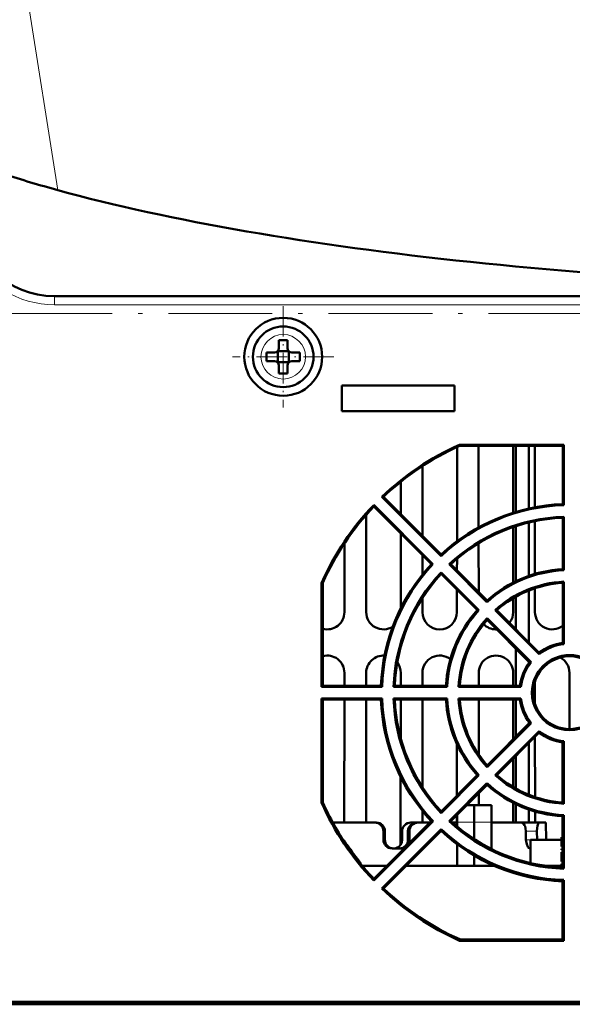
# Model space of a CAD drawing. Extents: x -2073 to 2460, y -1948 to 865.
# Tile 18 of 83: x -465 to -401, y -1738 to -1624. Entities that reach past the tile are written whole.
import ezdxf

# ---------------------------------------------------------------- set-up
doc = ezdxf.new("R2010")
doc.units = 0
doc.linetypes.add('DASHDOT', pattern=[18.5, 12, -3, 0.5, -3])

msp = doc.modelspace()

# ---------------------------------------------------------------- linework, layer by layer
at = {"color": 7, "lineweight": 18}
for p, q in [((-460.68, -1643.64), (-465.46, -1613.39)), ((-461.08, -1655.89), (-461.08, -1656.88)), ((-220.06, -1656.88), (-461.08, -1656.88)), ((-414.57, -1716.65), (-412.57, -1716.65)), ((-410.57, -1716.65), (-412.57, -1716.65)), ((-422.9, -1717.69), (-423.08, -1717.69)), ((-420.24, -1717.69), (-420.07, -1717.69)), ((-405.34, -1717.69), (-406.61, -1717.69)), ((-423.08, -1718.69), (-422.9, -1718.69)), ((-420.24, -1718.69), (-420.06, -1718.69)), ((-406.6, -1718.69), (-405.32, -1718.69))]:
    msp.add_line(p, q, dxfattribs=at)
at = {"color": 7, "lineweight": 50}
for p, q in [((-253.21, -1655.89), (-461.09, -1655.89)), ((-220.06, -1655.89), (-461.08, -1655.89)), ((-435.15, -1660.97), (-435.15, -1661.89)), ((-434.15, -1660.97), (-434.15, -1661.89)), ((-436.57, -1662.39), (-435.65, -1662.39)), ((-435.29, -1662.26), (-435.3, -1662.24)), ((-434.02, -1662.26), (-435.29, -1662.26)), ((-435.29, -1662.26), (-435.29, -1663.53)), ((-434.02, -1662.26), (-434, -1662.24)), ((-434.02, -1662.26), (-434.02, -1663.53)), ((-432.73, -1662.39), (-433.65, -1662.39)), ((-436.57, -1663.39), (-435.65, -1663.39)), ((-435.29, -1663.53), (-435.3, -1663.54)), ((-435.29, -1663.53), (-434.02, -1663.53)), ((-435.15, -1664.81), (-435.15, -1663.89)), ((-434.15, -1664.81), (-434.15, -1663.89)), ((-434.02, -1663.53), (-434, -1663.54)), ((-432.73, -1663.39), (-433.65, -1663.39)), ((-427.87, -1666.19), (-427.87, -1669.19)), ((-414.87, -1666.19), (-427.87, -1666.19)), ((-414.87, -1669.19), (-414.87, -1666.19)), ((-427.87, -1669.19), (-414.87, -1669.19)), ((-414.29, -1673.06), (-414.27, -1673.18)), ((-414.29, -1673.06), (-402.24, -1673.06)), ((-402.24, -1673.06), (-402.36, -1673.18)), ((-402.24, -1673.06), (-402.24, -1680.03)), ((-414.57, -1673.31), (-414.57, -1684.21)), ((-402.36, -1673.18), (-414.27, -1673.18)), ((-412.07, -1682.6), (-412.07, -1673.18)), ((-408.07, -1673.18), (-408.07, -1680.89)), ((-407.77, -1673.18), (-407.77, -1680.8)), ((-406.27, -1673.18), (-406.27, -1680.41)), ((-405.57, -1680.27), (-405.57, -1673.18)), ((-402.36, -1673.18), (-402.36, -1679.92)), ((-418.57, -1683.58), (-418.57, -1675.51)), ((-421.07, -1677.32), (-421.07, -1681.07)), ((-423.25, -1679.07), (-423.08, -1679.07)), ((-416.41, -1685.91), (-423.25, -1679.07)), ((-416.41, -1685.73), (-423.08, -1679.07)), ((-402.36, -1679.92), (-402.24, -1680.03)), ((-424.19, -1680.01), (-417.35, -1686.85)), ((-424.19, -1680.01), (-424.19, -1680.19)), ((-424.19, -1680.19), (-417.53, -1686.85)), ((-425.06, -1692.39), (-425.07, -1681.15)), ((-406.27, -1682.03), (-406.27, -1688.19)), ((-405.57, -1687.97), (-405.57, -1681.88)), ((-402.36, -1681.5), (-402.24, -1681.37)), ((-402.36, -1681.5), (-402.36, -1687.42)), ((-402.24, -1681.37), (-402.24, -1687.54)), ((-421.07, -1683.31), (-421.08, -1691.97)), ((-408.07, -1682.56), (-408.08, -1688.97)), ((-407.77, -1682.45), (-407.77, -1688.81)), ((-427.57, -1684.43), (-427.58, -1692.39)), ((-412.06, -1690.08), (-412.07, -1684.42)), ((-418.57, -1688.05), (-418.57, -1685.81)), ((-416.41, -1685.73), (-416.41, -1685.91)), ((-414.57, -1686.22), (-414.58, -1687.57)), ((-417.53, -1686.85), (-417.35, -1686.85)), ((-416.41, -1687.79), (-412.05, -1692.16)), ((-416.41, -1687.97), (-416.41, -1687.79)), ((-415.29, -1686.85), (-415.47, -1686.85)), ((-411.11, -1691.22), (-415.47, -1686.85)), ((-411.1, -1691.04), (-415.29, -1686.85)), ((-402.36, -1687.42), (-402.24, -1687.54)), ((-430.21, -1688.97), (-430.08, -1688.99)), ((-430.21, -1701.03), (-430.21, -1688.97)), ((-430.08, -1688.99), (-430.08, -1700.9)), ((-416.41, -1687.97), (-412.22, -1692.16)), ((-402.36, -1689.01), (-402.24, -1688.87)), ((-402.36, -1689.01), (-402.36, -1695.95)), ((-402.24, -1688.87), (-402.23, -1696.07)), ((-414.58, -1689.81), (-414.58, -1692.39)), ((-406.27, -1689.88), (-406.27, -1695.87)), ((-405.56, -1692.39), (-405.57, -1689.63)), ((-418.56, -1692.39), (-418.56, -1690.76)), ((-411.1, -1691.04), (-411.11, -1691.22)), ((-408.08, -1690.77), (-408.08, -1692.39)), ((-407.77, -1690.6), (-407.77, -1694.37)), ((-412.22, -1692.16), (-412.05, -1692.16)), ((-409.98, -1692.16), (-410.16, -1692.16)), ((-405.08, -1697.24), (-410.16, -1692.16)), ((-405.07, -1697.07), (-409.98, -1692.16)), ((-411.1, -1693.1), (-406.02, -1698.18)), ((-411.1, -1693.28), (-411.1, -1693.1)), ((-411.1, -1693.28), (-406.19, -1698.19)), ((-408.46, -1693.57), (-408.51, -1693.63)), ((-410, -1694.38), (-410.07, -1694.38)), ((-407.77, -1696.61), (-407.77, -1700.9)), ((-402.36, -1695.95), (-402.23, -1696.07)), ((-406.27, -1698.11), (-406.27, -1698.3)), ((-405.07, -1697.07), (-405.08, -1697.24)), ((-421.47, -1698.2), (-421.46, -1698.22)), ((-406.19, -1698.19), (-406.02, -1698.18)), ((-427.58, -1699.39), (-427.58, -1700.9)), ((-425.06, -1700.9), (-425.06, -1699.39)), ((-421.08, -1699.39), (-421.08, -1700.9)), ((-418.56, -1700.9), (-418.56, -1699.39)), ((-412.06, -1700.9), (-412.06, -1699.39)), ((-408.08, -1699.39), (-408.08, -1700.9)), ((-405.56, -1703.02), (-405.56, -1700.36)), ((-401.58, -1699.39), (-401.58, -1705.89)), ((-430.08, -1700.9), (-430.21, -1701.03)), ((-423.22, -1701.03), (-430.21, -1701.03)), ((-423.35, -1700.9), (-430.08, -1700.9)), ((-423.35, -1700.9), (-423.22, -1701.03)), ((-421.76, -1700.9), (-421.9, -1701.03)), ((-415.72, -1701.03), (-421.9, -1701.03)), ((-415.84, -1700.9), (-421.76, -1700.9)), ((-415.84, -1700.9), (-415.72, -1701.03)), ((-414.25, -1700.9), (-414.39, -1701.03)), ((-407.19, -1701.03), (-414.39, -1701.03)), ((-407.31, -1700.9), (-414.25, -1700.9)), ((-407.31, -1700.9), (-407.19, -1701.03)), ((-430.21, -1702.35), (-423.22, -1702.35)), ((-430.07, -1702.49), (-430.21, -1702.35)), ((-430.21, -1714.42), (-430.21, -1702.35)), ((-430.07, -1702.49), (-423.35, -1702.49)), ((-430.07, -1702.49), (-430.07, -1714.39)), ((-427.58, -1702.49), (-427.59, -1716.69)), ((-425.05, -1716.69), (-425.06, -1702.49)), ((-423.35, -1702.49), (-423.22, -1702.35)), ((-421.9, -1702.35), (-415.72, -1702.35)), ((-421.76, -1702.49), (-421.9, -1702.35)), ((-421.76, -1702.49), (-415.84, -1702.49)), ((-421.08, -1702.49), (-421.08, -1706.92)), ((-418.55, -1712.63), (-418.56, -1702.49)), ((-415.84, -1702.49), (-415.72, -1702.35)), ((-414.39, -1702.35), (-407.19, -1702.35)), ((-414.25, -1702.49), (-414.39, -1702.35)), ((-414.25, -1702.49), (-407.31, -1702.49)), ((-412.06, -1708.86), (-412.06, -1702.49)), ((-408.08, -1702.49), (-408.08, -1707.08)), ((-407.77, -1702.49), (-407.77, -1706.76)), ((-407.31, -1702.49), (-407.19, -1702.35)), ((-406.19, -1705.19), (-411.1, -1710.09)), ((-406.01, -1705.2), (-411.1, -1710.29)), ((-406.27, -1705.08), (-406.27, -1705.26)), ((-406.19, -1705.19), (-406.01, -1705.2)), ((-410.17, -1711.22), (-405.08, -1706.13)), ((-409.97, -1711.22), (-405.07, -1706.31)), ((-405.55, -1713.75), (-405.56, -1706.8)), ((-405.07, -1706.31), (-405.08, -1706.13)), ((-414.58, -1707.61), (-414.59, -1713.58)), ((-406.27, -1707.52), (-406.27, -1713.49)), ((-402.37, -1707.43), (-402.23, -1707.31)), ((-402.37, -1707.43), (-402.37, -1714.37)), ((-402.23, -1707.31), (-402.23, -1714.52)), ((-408.09, -1709.33), (-408.09, -1712.59)), ((-407.77, -1709.02), (-407.77, -1712.78)), ((-411.1, -1710.09), (-411.1, -1710.29)), ((-421.09, -1711.4), (-421.09, -1719.27)), ((-412.23, -1711.22), (-416.41, -1715.4)), ((-412.04, -1711.23), (-416.41, -1715.6)), ((-412.23, -1711.22), (-412.04, -1711.23)), ((-409.97, -1711.22), (-410.17, -1711.22)), ((-415.48, -1716.53), (-411.11, -1712.16)), ((-415.28, -1716.53), (-411.1, -1712.35)), ((-411.1, -1712.35), (-411.11, -1712.16)), ((-412.05, -1714.69), (-412.05, -1713.3)), ((-430.21, -1714.42), (-430.07, -1714.39)), ((-413.44, -1714.69), (-412.57, -1714.69)), ((-412.57, -1716.65), (-412.57, -1714.69)), ((-410.57, -1714.69), (-412.57, -1714.69)), ((-410.57, -1716.65), (-410.57, -1714.69)), ((-408.09, -1714.42), (-408.09, -1716.69)), ((-407.77, -1714.58), (-407.77, -1716.69)), ((-406.27, -1715.2), (-406.27, -1716.69)), ((-402.37, -1714.37), (-402.23, -1714.52)), ((-418.55, -1716.69), (-418.55, -1715.36)), ((-416.41, -1715.4), (-416.41, -1715.6)), ((-414.59, -1715.84), (-414.59, -1716.69)), ((-414.57, -1715.82), (-414.57, -1716.65)), ((-405.55, -1716.69), (-405.55, -1715.42)), ((-402.37, -1715.97), (-402.23, -1715.83)), ((-402.37, -1715.97), (-402.37, -1721.87)), ((-402.23, -1715.83), (-402.23, -1722.02)), ((-424.07, -1716.69), (-428.93, -1716.69)), ((-417.54, -1716.53), (-424.19, -1723.18)), ((-417.34, -1716.53), (-424.19, -1723.39)), ((-423.89, -1716.69), (-424.07, -1716.69)), ((-423.27, -1724.31), (-416.41, -1717.46)), ((-419.91, -1716.69), (-419.25, -1716.69)), ((-419.25, -1716.69), (-419.07, -1716.69)), ((-417.7, -1716.69), (-419.07, -1716.69)), ((-417.54, -1716.53), (-417.34, -1716.53)), ((-416.41, -1717.66), (-416.41, -1717.46)), ((-415.28, -1716.53), (-415.48, -1716.53)), ((-414.57, -1716.69), (-415.1, -1716.69)), ((-414.57, -1717.15), (-414.57, -1716.65)), ((-412.57, -1716.65), (-412.57, -1718.63)), ((-410.57, -1716.65), (-410.57, -1719.77)), ((-408.99, -1716.69), (-410.54, -1716.69)), ((-407.15, -1716.69), (-408.99, -1716.69)), ((-405.04, -1716.69), (-406.92, -1716.69)), ((-404.31, -1716.69), (-405.04, -1716.69)), ((-404.28, -1718.69), (-404.31, -1716.69)), ((-404.28, -1718.69), (-404.31, -1716.69)), ((-423.08, -1718.69), (-423.08, -1717.69)), ((-423.06, -1724.31), (-416.41, -1717.66)), ((-422.9, -1717.69), (-422.9, -1718.69)), ((-422.9, -1717.69), (-422.9, -1718.69)), ((-420.9, -1717.69), (-420.9, -1718.69)), ((-420.24, -1717.69), (-420.24, -1718.69)), ((-420.07, -1717.69), (-420.06, -1718.69)), ((-406.61, -1717.69), (-406.6, -1718.69)), ((-405.34, -1717.69), (-405.32, -1718.69)), ((-427.27, -1719.38), (-427.27, -1719.28)), ((-421.57, -1719.69), (-422.08, -1719.69)), ((-421.06, -1719.69), (-421.57, -1719.69)), ((-414.57, -1721.69), (-414.57, -1719.19)), ((-406.07, -1719.69), (-406.11, -1719.69)), ((-406.07, -1718.69), (-402.57, -1718.69)), ((-406.07, -1718.69), (-406.07, -1721.38)), ((-402.37, -1718.69), (-402.57, -1718.69)), ((-412.57, -1720.51), (-412.57, -1721.69)), ((-425.67, -1721.5), (-425.67, -1721.41)), ((-425.51, -1721.69), (-422.7, -1721.69)), ((-420.44, -1721.69), (-410.25, -1721.69)), ((-410.57, -1721.55), (-410.57, -1721.69)), ((-404.39, -1721.69), (-402.37, -1721.69)), ((-402.37, -1721.87), (-402.23, -1722.02)), ((-424.19, -1723.39), (-424.19, -1723.18)), ((-402.37, -1723.48), (-402.23, -1723.34)), ((-402.37, -1723.48), (-402.37, -1730.19)), ((-402.23, -1723.34), (-402.22, -1730.34)), ((-423.27, -1724.31), (-423.06, -1724.31)), ((-414.3, -1730.34), (-414.27, -1730.19)), ((-402.22, -1730.34), (-414.3, -1730.34)), ((-414.27, -1730.19), (-402.37, -1730.19)), ((-402.22, -1730.34), (-402.37, -1730.19)), ((-494.58, -1737.39), (-186.57, -1737.39)), ((-494.58, -1737.69), (-186.57, -1737.69)), ((-186.59, -1737.69), (-494.55, -1737.69)), ((-186.59, -1737.69), (-494.55, -1737.69)), ((-343.07, -1737.39), (-470.15, -1737.39))]:
    msp.add_line(p, q, dxfattribs=at)
at = {"color": 7, "linetype": 'DASHDOT', "lineweight": 18, "ltscale": 0.292499}
msp.add_line((-434.65, -1657.04), (-434.65, -1668.74), dxfattribs=at)
at = {"color": 7, "linetype": 'DASHDOT', "lineweight": 18}
msp.add_line((-232.42, -1657.89), (-481.88, -1657.89), dxfattribs=at)
at = {"color": 7, "linetype": 'DASHDOT', "lineweight": 18, "ltscale": 0.2925}
msp.add_line((-428.8, -1662.89), (-440.5, -1662.89), dxfattribs=at)
at = {"color": 7, "linetype": 'DASHDOT', "lineweight": 18, "ltscale": 0.090002}
msp.add_line((-402.57, -1718.39), (-402.57, -1721.99), dxfattribs=at)
at = {"color": 7, "lineweight": 50}
for points in [[(-406.61, -1717.69), (-406.64, -1717.38), (-406.71, -1717.11), (-406.77, -1716.99), (-406.9, -1716.8), (-407.07, -1716.7), (-407.15, -1716.69)], [(-405.04, -1716.69), (-405.1, -1716.71), (-405.13, -1716.74), (-405.2, -1716.85), (-405.27, -1717.06), (-405.32, -1717.33), (-405.34, -1717.69)], [(-406.11, -1719.69), (-406.2, -1719.67), (-406.3, -1719.6), (-406.38, -1719.5), (-406.52, -1719.21), (-406.59, -1718.86), (-406.6, -1718.69)]]:
    msp.add_lwpolyline(points, dxfattribs=at)
for radius in [4.5, 3.5]:
    msp.add_circle((-434.65, -1662.89), radius, dxfattribs=at)
at = {"color": 7, "lineweight": 18}
msp.add_circle((-434.65, -1662.89), 2.57, dxfattribs=at)
at = {"color": 7, "lineweight": 50}
for centre, radius, start, end in [((-422.33, -1502.9), 145.87, 252.1849, 254.7559), ((-461.08, -1645.89), 10, 183.0006, 270), ((-434.65, -1677.97), 17.01, 89.9932, 91.6779), ((-434.65, -1678.1), 17.14, 88.3285, 90.0004), ((-419.58, -1662.89), 17.01, 178.322, 180.0069), ((-419.58, -1662.89), 17.01, 179.9931, 181.678), ((-435.65, -1661.89), 0.5, 270, 0), ((-433.65, -1661.89), 0.5, 180, 270), ((-449.86, -1662.89), 17.13, 358.3286, 1.6729), ((-435.65, -1663.89), 0.5, 0, 90), ((-433.65, -1663.89), 0.5, 90, 180), ((-434.65, -1647.81), 17.01, 268.3221, 270.0068), ((-434.65, -1647.68), 17.14, 269.9996, 271.6715), ((-401.57, -1701.7), 31.34, 113.9543, 133.7652), ((-401.57, -1701.68), 31.2, 114.0139, 133.5638), ((-401.57, -1701.7), 21.8, 92.0748, 132.9082), ((-401.57, -1701.7), 31.34, 136.2096, 156.0246), ((-401.57, -1701.68), 31.2, 136.4615, 156.0073), ((-401.57, -1701.68), 21.66, 91.7679, 133.2492), ((-401.57, -1701.7), 20.34, 91.8818, 133.1106), ((-401.57, -1701.68), 20.2, 92.2396, 132.768), ((-401.57, -1701.7), 21.8, 137.068, 177.8909), ((-401.57, -1701.68), 21.66, 136.7747, 178.2665), ((-401.57, -1701.7), 20.34, 136.8639, 178.1176), ((-401.57, -1701.69), 14.16, 92.6955, 132.3214), ((-401.57, -1701.7), 14.3, 93.1734, 131.8099), ((-401.57, -1701.68), 20.2, 137.2576, 177.761), ((-401.57, -1701.69), 12.84, 92.9717, 132.0204), ((-401.57, -1701.69), 12.7, 93.5735, 131.4347), ((-429.57, -1692.39), 1.99, 255.2776, 359.9739), ((-423.07, -1692.39), 1.99, 180.0262, 302.9852), ((-416.57, -1692.39), 1.99, 180.0262, 359.974), ((-401.57, -1701.7), 14.3, 138.1668, 176.7927), ((-401.57, -1701.69), 14.16, 137.7021, 177.3387), ((-410.07, -1692.39), 1.99, 323.8155, 359.9738), ((-403.57, -1692.39), 1.99, 180.0262, 307.2446), ((-401.57, -1701.69), 12.84, 137.9536, 177.0274), ((-401.57, -1701.69), 12.7, 138.5917, 176.4278), ((-410.07, -1692.39), 1.99, 223.8718, 270), ((-401.57, -1701.69), 5.66, 96.7289, 128.2872), ((-401.57, -1701.69), 5.8, 97.8739, 127.1102), ((-429.57, -1699.39), 1.99, 359.9739, 104.6915), ((-423.07, -1699.39), 1.99, 86.2164, 180.0261), ((-416.57, -1699.39), 1.99, 51.5903, 180.026), ((-410.07, -1699.39), 1.99, 359.9739, 180.026), ((-401.57, -1701.69), 4.34, 0.0175, 179.9826), ((-401.57, -1701.69), 4.2, 359.9993, 180.001), ((-403.57, -1699.39), 1.99, 359.9739, 62.4232), ((-423.07, -1699.39), 1.99, 359.9739, 36.132), ((-401.57, -1701.69), 5.8, 142.8683, 172.0934), ((-401.57, -1701.69), 5.66, 141.7347, 173.3041), ((-401.57, -1701.7), 21.8, 182.0754, 222.8835), ((-401.57, -1701.68), 21.66, 181.7673, 223.2739), ((-401.57, -1701.7), 20.34, 181.8463, 223.1352), ((-401.57, -1701.68), 20.2, 182.2753, 222.7433), ((-401.57, -1701.69), 14.3, 183.1743, 221.7852), ((-401.57, -1701.69), 14.16, 182.6947, 222.3461), ((-401.57, -1701.69), 12.84, 182.9359, 222.0451), ((-401.57, -1701.69), 12.7, 183.6095, 221.41), ((-401.57, -1701.69), 5.8, 187.8762, 217.0855), ((-401.57, -1701.69), 5.66, 186.7269, 218.3119), ((-401.57, -1701.69), 4.34, 179.9987, 0.0012), ((-401.57, -1701.69), 4.2, 180.0174, 359.9834), ((-401.57, -1701.69), 5.66, 231.71, 263.306), ((-401.57, -1701.69), 5.8, 232.893, 262.0911), ((-401.57, -1701.69), 12.84, 227.9289, 267.0632), ((-401.57, -1701.69), 12.7, 228.6164, 266.3917), ((-401.57, -1701.69), 14.16, 227.6774, 267.3395), ((-401.57, -1701.69), 14.3, 228.1915, 266.7917), ((-401.57, -1701.7), 31.34, 203.9405, 223.7899), ((-401.57, -1701.68), 31.2, 204.0276, 214.5527), ((-424.07, -1717.69), 0.996, 359.7412, 89.7531), ((-423.9, -1717.69), 0.996, 359.7439, 89.729), ((-423.9, -1717.69), 0.996, 359.7439, 89.729), ((-419.91, -1717.69), 0.999, 90.1067, 180.0932), ((-419.91, -1717.69), 0.996, 90.0391, 134.566), ((-419.24, -1717.69), 0.996, 90.265, 180.2624), ((-419.07, -1717.69), 0.996, 90.2462, 180.2594), ((-401.57, -1701.68), 21.66, 226.75, 268.267), ((-401.57, -1701.7), 20.34, 226.8392, 268.1531), ((-401.57, -1701.68), 20.2, 227.2823, 267.7254), ((-407.15, -1717.01), 0.319, 61.5824, 89.5965), ((-407.15, -1717.01), 0.319, 61.5824, 89.5965), ((-406.92, -1716.81), 0.116, 94.3344, 138.5139), ((-406.92, -1716.81), 0.116, 94.2234, 138.5992), ((-406.92, -1716.81), 0.116, 94.2234, 138.5992), ((-401.57, -1701.7), 21.8, 227.0927, 267.8903), ((-401.57, -1701.69), 31.14, 214.3938, 219.3035), ((-422.08, -1718.69), 0.996, 179.7933, 270.0316), ((-421.91, -1718.69), 0.997, 179.8029, 270.0434), ((-421.91, -1718.69), 0.997, 179.8029, 270.0434), ((-421.9, -1718.69), 1, 269.993, 289.3911), ((-421.9, -1718.69), 0.999, 289.4151, 0.0588), ((-421.23, -1718.69), 0.996, 269.9503, 0.2032), ((-421.06, -1718.69), 0.998, 269.9758, 298.7246), ((-421.07, -1718.69), 1, 331.2245, 0.1028), ((-401.57, -1701.68), 31.21, 219.4366, 223.539), ((-401.57, -1701.7), 31.34, 226.1849, 246.0383), ((-401.57, -1701.68), 31.2, 226.4862, 245.9935)]:
    msp.add_arc(centre, radius, start, end, dxfattribs=at)
at = {"color": 7, "lineweight": 18}
msp.add_arc((-461.08, -1645.88), 11, 206.5817, 269.9955, dxfattribs=at)
at = {"color": 7, "lineweight": 50}
msp.add_ellipse((-353.44, -1625.26), major_axis=(136.75, 0), ratio=0.216699, start_param=3.810933, end_param=5.613845, dxfattribs=at)

doc.saveas('drawing.dxf')
